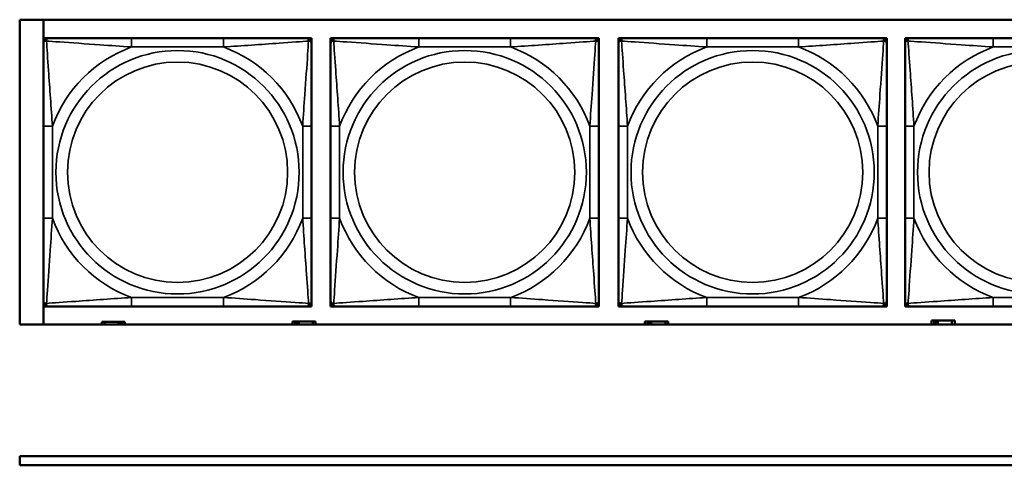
# Model space of a CAD drawing. Header units: inches. Extents: x 1.9 to 64.4, y 1.6 to 69.2.
# Tile 48 of 256: x 22.4 to 24.6, y 47.5 to 48.4. Entities that reach past the tile are written whole.
import ezdxf

# ---------------------------------------------------------------- set-up
doc = ezdxf.new("R2010")
doc.units = ezdxf.units.IN
doc.header["$MEASUREMENT"] = 0
doc.layers.add('Visible (ANSI)', color=7, linetype='Continuous', lineweight=50)
doc.layers.add('Visible Narrow (ANSI)', color=7, linetype='Continuous', lineweight=35)

msp = doc.modelspace()

# ---------------------------------------------------------------- linework, layer by layer
at = {"layer": 'Visible (ANSI)'}
for p, q in [((22.395, 48.4366), (27.4934, 48.4366)), ((22.395, 47.766), (22.395, 48.4366)), ((22.4471, 47.766), (22.4471, 48.4366)), ((22.4472, 48.3963), (22.4531, 48.3963)), ((22.4472, 48.3904), (22.4472, 48.3963)), ((22.4472, 48.3845), (22.4472, 48.3904)), ((22.4531, 48.3963), (22.459, 48.3963)), ((22.8436, 48.3963), (22.6413, 48.3963)), ((23.0259, 48.3963), (23.0318, 48.3963)), ((23.0318, 48.3963), (23.0377, 48.3963)), ((23.0377, 48.3963), (23.0377, 48.3904)), ((23.0377, 48.3904), (23.0377, 48.3845)), ((23.0796, 48.3963), (23.0855, 48.3963)), ((23.0796, 48.3904), (23.0796, 48.3963)), ((23.0796, 48.3845), (23.0796, 48.3904)), ((23.0855, 48.3963), (23.0914, 48.3963)), ((23.476, 48.3963), (23.2737, 48.3963)), ((23.6583, 48.3963), (23.6642, 48.3963)), ((23.6642, 48.3963), (23.6701, 48.3963)), ((23.6701, 48.3963), (23.6701, 48.3904)), ((23.6701, 48.3904), (23.6701, 48.3845)), ((23.7135, 48.3963), (23.7194, 48.3963)), ((23.7135, 48.3904), (23.7135, 48.3963)), ((23.7135, 48.3845), (23.7135, 48.3904)), ((23.7194, 48.3963), (23.7253, 48.3963)), ((24.1099, 48.3963), (23.9076, 48.3963)), ((24.2922, 48.3963), (24.2981, 48.3963)), ((24.2981, 48.3963), (24.304, 48.3963)), ((24.304, 48.3963), (24.304, 48.3904)), ((24.304, 48.3904), (24.304, 48.3845)), ((24.3443, 48.3963), (24.3502, 48.3963)), ((24.3443, 48.3904), (24.3443, 48.3963)), ((24.3443, 48.3845), (24.3443, 48.3904)), ((24.3502, 48.3963), (24.3561, 48.3963)), ((24.7407, 48.3963), (24.5384, 48.3963)), ((22.4472, 48.2022), (22.4472, 47.9999)), ((23.0377, 47.9999), (23.0377, 48.2022)), ((23.0796, 48.2022), (23.0796, 47.9999)), ((23.6701, 47.9999), (23.6701, 48.2022)), ((23.7135, 48.2022), (23.7135, 47.9999)), ((24.304, 47.9999), (24.304, 48.2022)), ((24.3443, 48.2022), (24.3443, 47.9999)), ((22.4472, 47.8117), (22.4472, 47.8176)), ((22.4472, 47.8058), (22.4472, 47.8117)), ((22.4531, 47.8058), (22.4472, 47.8058)), ((22.459, 47.8058), (22.4531, 47.8058)), ((22.6413, 47.8058), (22.8436, 47.8058)), ((23.0318, 47.8058), (23.0259, 47.8058)), ((23.0377, 47.8058), (23.0318, 47.8058)), ((23.0377, 47.8176), (23.0377, 47.8117)), ((23.0377, 47.8117), (23.0377, 47.8058)), ((23.0796, 47.8117), (23.0796, 47.8176)), ((23.0796, 47.8058), (23.0796, 47.8117)), ((23.0855, 47.8058), (23.0796, 47.8058)), ((23.0914, 47.8058), (23.0855, 47.8058)), ((23.2737, 47.8058), (23.476, 47.8058)), ((23.6642, 47.8058), (23.6583, 47.8058)), ((23.6701, 47.8058), (23.6642, 47.8058)), ((23.6701, 47.8176), (23.6701, 47.8117)), ((23.6701, 47.8117), (23.6701, 47.8058)), ((23.7135, 47.8117), (23.7135, 47.8176)), ((23.7135, 47.8058), (23.7135, 47.8117)), ((23.7194, 47.8058), (23.7135, 47.8058)), ((23.7253, 47.8058), (23.7194, 47.8058)), ((23.9076, 47.8058), (24.1099, 47.8058)), ((24.2981, 47.8058), (24.2922, 47.8058)), ((24.304, 47.8058), (24.2981, 47.8058)), ((24.304, 47.8176), (24.304, 47.8117)), ((24.304, 47.8117), (24.304, 47.8058)), ((24.3443, 47.8117), (24.3443, 47.8176)), ((24.3443, 47.8058), (24.3443, 47.8117)), ((24.3502, 47.8058), (24.3443, 47.8058)), ((24.3561, 47.8058), (24.3502, 47.8058)), ((24.5384, 47.8058), (24.7407, 47.8058)), ((27.4934, 47.766), (22.395, 47.766)), ((22.5814, 47.7716), (22.5756, 47.7716)), ((22.5756, 47.7716), (22.5756, 47.766)), ((22.5814, 47.7716), (22.6127, 47.7716)), ((22.5814, 47.766), (22.5814, 47.7716)), ((22.6127, 47.766), (22.6127, 47.7716)), ((22.6127, 47.7716), (22.6168, 47.7716)), ((22.6168, 47.7716), (22.6168, 47.766)), ((22.6168, 47.7716), (22.6207, 47.7716)), ((22.6266, 47.7716), (22.6207, 47.7716)), ((22.6207, 47.7716), (22.6207, 47.766)), ((22.6266, 47.766), (22.6266, 47.7716)), ((23.0014, 47.7726), (22.9956, 47.7726)), ((22.9956, 47.7726), (22.9956, 47.766)), ((23.0014, 47.7726), (23.0054, 47.7726)), ((23.0014, 47.766), (23.0014, 47.7726)), ((23.0054, 47.766), (23.0054, 47.7726)), ((23.0054, 47.7726), (23.0095, 47.7726)), ((23.0095, 47.7726), (23.0095, 47.766)), ((23.0095, 47.7726), (23.0407, 47.7726)), ((23.0407, 47.7726), (23.0407, 47.766)), ((23.0466, 47.7726), (23.0407, 47.7726)), ((23.0466, 47.766), (23.0466, 47.7726)), ((23.7774, 47.7726), (23.7716, 47.7726)), ((23.7716, 47.7726), (23.7716, 47.766)), ((23.7774, 47.7726), (23.7814, 47.7726)), ((23.7774, 47.766), (23.7774, 47.7726)), ((23.7814, 47.766), (23.7814, 47.7726)), ((23.7814, 47.7726), (23.7855, 47.7726)), ((23.7855, 47.7726), (23.7855, 47.766)), ((23.7855, 47.7726), (23.8167, 47.7726)), ((23.8167, 47.7726), (23.8167, 47.766)), ((23.8226, 47.7726), (23.8167, 47.7726)), ((23.8226, 47.766), (23.8226, 47.7726)), ((24.4084, 47.7746), (24.4026, 47.7746)), ((24.4026, 47.7746), (24.4026, 47.766)), ((24.4084, 47.7746), (24.4124, 47.7746)), ((24.4084, 47.766), (24.4084, 47.7746)), ((24.4124, 47.766), (24.4124, 47.7746)), ((24.4124, 47.7746), (24.4165, 47.7746)), ((24.4165, 47.7746), (24.4165, 47.766)), ((24.4165, 47.7746), (24.4477, 47.7746)), ((24.4477, 47.7746), (24.4477, 47.766)), ((24.4536, 47.7746), (24.4477, 47.7746)), ((24.4536, 47.766), (24.4536, 47.7746)), ((22.395, 47.4763), (32.6275, 47.4763)), ((22.395, 47.4563), (22.395, 47.4763)), ((32.6275, 47.4563), (22.395, 47.4563))]:
    msp.add_line(p, q, dxfattribs=at)
for centre, radius, start, end in [((22.4531, 48.3904), 0.00591, 90, 180), ((22.459, 48.3845), 0.0118, 90, 180), ((23.0259, 48.3845), 0.0118, 0, 90), ((23.0318, 48.3904), 0.00591, 0, 90), ((23.0855, 48.3904), 0.00591, 90, 180), ((23.0914, 48.3845), 0.0118, 90, 180), ((23.6583, 48.3845), 0.0118, 0, 90), ((23.6642, 48.3904), 0.00591, 0, 90), ((23.7194, 48.3904), 0.00591, 90, 180), ((23.7253, 48.3845), 0.0118, 90, 180), ((24.2922, 48.3845), 0.0118, 0, 90), ((24.2981, 48.3904), 0.00591, 0, 90), ((24.3502, 48.3904), 0.00591, 90, 180), ((24.3561, 48.3845), 0.0118, 90, 180), ((22.459, 47.8176), 0.0118, 180, 270), ((22.4531, 47.8117), 0.00591, 180, 270), ((23.0259, 47.8176), 0.0118, 270, 0), ((23.0318, 47.8117), 0.00591, 270, 0), ((23.0914, 47.8176), 0.0118, 180, 270), ((23.0855, 47.8117), 0.00591, 180, 270), ((23.6583, 47.8176), 0.0118, 270, 0), ((23.6642, 47.8117), 0.00591, 270, 0), ((23.7253, 47.8176), 0.0118, 180, 270), ((23.7194, 47.8117), 0.00591, 180, 270), ((24.2922, 47.8176), 0.0118, 270, 0), ((24.2981, 47.8117), 0.00591, 270, 0), ((24.3561, 47.8176), 0.0118, 180, 270), ((24.3502, 47.8117), 0.00591, 180, 270)]:
    msp.add_arc(centre, radius, start, end, dxfattribs=at)
for points, knots in [([(22.6413, 48.3963), (22.6177, 48.3963), (22.5937, 48.3963), (22.5703, 48.3963), (22.5396, 48.3963), (22.5088, 48.3963), (22.4855, 48.3963), (22.4735, 48.3963), (22.4639, 48.3963), (22.459, 48.3963)], [0.2569537, 0.2569537, 0.2569537, 0.2569537, 0.4371919, 0.4371919, 0.4371919, 0.6739428, 0.6739428, 0.6739428, 0.7963818, 0.7963818, 0.7963818, 0.7963818]), ([(23.0259, 48.3963), (23.0202, 48.3963), (23.0077, 48.3963), (22.9925, 48.3963), (22.9691, 48.3963), (22.9399, 48.3963), (22.9109, 48.3963), (22.8887, 48.3963), (22.866, 48.3963), (22.8436, 48.3963)], [-0.7968224, -0.7968224, -0.7968224, -0.7968224, -0.6514613, -0.6514613, -0.6514613, -0.427691, -0.427691, -0.427691, -0.2569517, -0.2569517, -0.2569517, -0.2569517]), ([(23.2737, 48.3963), (23.25, 48.3963), (23.2261, 48.3963), (23.2027, 48.3963), (23.172, 48.3963), (23.1411, 48.3963), (23.1179, 48.3963), (23.1059, 48.3963), (23.0962, 48.3963), (23.0914, 48.3963)], [0.2569537, 0.2569537, 0.2569537, 0.2569537, 0.4371919, 0.4371919, 0.4371919, 0.6739428, 0.6739428, 0.6739428, 0.7963818, 0.7963818, 0.7963818, 0.7963818]), ([(23.6583, 48.3963), (23.6526, 48.3963), (23.6401, 48.3963), (23.6249, 48.3963), (23.6014, 48.3963), (23.5723, 48.3963), (23.5432, 48.3963), (23.5211, 48.3963), (23.4984, 48.3963), (23.476, 48.3963)], [-0.7968224, -0.7968224, -0.7968224, -0.7968224, -0.6514613, -0.6514613, -0.6514613, -0.427691, -0.427691, -0.427691, -0.2569517, -0.2569517, -0.2569517, -0.2569517]), ([(23.9076, 48.3963), (23.8839, 48.3963), (23.86, 48.3963), (23.8366, 48.3963), (23.8059, 48.3963), (23.775, 48.3963), (23.7518, 48.3963), (23.7398, 48.3963), (23.7301, 48.3963), (23.7253, 48.3963)], [0.2569537, 0.2569537, 0.2569537, 0.2569537, 0.4371919, 0.4371919, 0.4371919, 0.6739428, 0.6739428, 0.6739428, 0.7963818, 0.7963818, 0.7963818, 0.7963818]), ([(24.2922, 48.3963), (24.2865, 48.3963), (24.274, 48.3963), (24.2588, 48.3963), (24.2353, 48.3963), (24.2062, 48.3963), (24.1771, 48.3963), (24.155, 48.3963), (24.1323, 48.3963), (24.1099, 48.3963)], [-0.7968224, -0.7968224, -0.7968224, -0.7968224, -0.6514613, -0.6514613, -0.6514613, -0.427691, -0.427691, -0.427691, -0.2569517, -0.2569517, -0.2569517, -0.2569517]), ([(24.5384, 48.3963), (24.5148, 48.3963), (24.4908, 48.3963), (24.4674, 48.3963), (24.4367, 48.3963), (24.4059, 48.3963), (24.3826, 48.3963), (24.3706, 48.3963), (24.361, 48.3963), (24.3561, 48.3963)], [0.2569537, 0.2569537, 0.2569537, 0.2569537, 0.4371919, 0.4371919, 0.4371919, 0.6739428, 0.6739428, 0.6739428, 0.7963818, 0.7963818, 0.7963818, 0.7963818]), ([(22.4472, 48.3845), (22.4472, 48.3788), (22.4472, 48.3663), (22.4472, 48.3511), (22.4472, 48.3276), (22.4472, 48.2985), (22.4472, 48.2694), (22.4472, 48.2473), (22.4472, 48.2246), (22.4472, 48.2022)], [-0.7968224, -0.7968224, -0.7968224, -0.7968224, -0.6514613, -0.6514613, -0.6514613, -0.427691, -0.427691, -0.427691, -0.2569517, -0.2569517, -0.2569517, -0.2569517]), ([(23.0377, 48.2022), (23.0377, 48.2259), (23.0377, 48.2498), (23.0377, 48.2732), (23.0377, 48.3039), (23.0377, 48.3348), (23.0377, 48.358), (23.0377, 48.37), (23.0377, 48.3797), (23.0377, 48.3845)], [0.2569537, 0.2569537, 0.2569537, 0.2569537, 0.4371919, 0.4371919, 0.4371919, 0.6739428, 0.6739428, 0.6739428, 0.7963818, 0.7963818, 0.7963818, 0.7963818]), ([(23.0796, 48.3845), (23.0796, 48.3788), (23.0796, 48.3663), (23.0796, 48.3511), (23.0796, 48.3276), (23.0796, 48.2985), (23.0796, 48.2694), (23.0796, 48.2473), (23.0796, 48.2246), (23.0796, 48.2022)], [-0.7968224, -0.7968224, -0.7968224, -0.7968224, -0.6514613, -0.6514613, -0.6514613, -0.427691, -0.427691, -0.427691, -0.2569517, -0.2569517, -0.2569517, -0.2569517]), ([(23.6701, 48.2022), (23.6701, 48.2259), (23.6701, 48.2498), (23.6701, 48.2732), (23.6701, 48.3039), (23.6701, 48.3348), (23.6701, 48.358), (23.6701, 48.37), (23.6701, 48.3797), (23.6701, 48.3845)], [0.2569537, 0.2569537, 0.2569537, 0.2569537, 0.4371919, 0.4371919, 0.4371919, 0.6739428, 0.6739428, 0.6739428, 0.7963818, 0.7963818, 0.7963818, 0.7963818]), ([(23.7135, 48.3845), (23.7135, 48.3788), (23.7135, 48.3663), (23.7135, 48.3511), (23.7135, 48.3276), (23.7135, 48.2985), (23.7135, 48.2694), (23.7135, 48.2473), (23.7135, 48.2246), (23.7135, 48.2022)], [-0.7968224, -0.7968224, -0.7968224, -0.7968224, -0.6514613, -0.6514613, -0.6514613, -0.427691, -0.427691, -0.427691, -0.2569517, -0.2569517, -0.2569517, -0.2569517]), ([(24.304, 48.2022), (24.304, 48.2259), (24.304, 48.2498), (24.304, 48.2732), (24.304, 48.3039), (24.304, 48.3348), (24.304, 48.358), (24.304, 48.37), (24.304, 48.3797), (24.304, 48.3845)], [0.2569537, 0.2569537, 0.2569537, 0.2569537, 0.4371919, 0.4371919, 0.4371919, 0.6739428, 0.6739428, 0.6739428, 0.7963818, 0.7963818, 0.7963818, 0.7963818]), ([(24.3443, 48.3845), (24.3443, 48.3788), (24.3443, 48.3663), (24.3443, 48.3511), (24.3443, 48.3276), (24.3443, 48.2985), (24.3443, 48.2694), (24.3443, 48.2473), (24.3443, 48.2246), (24.3443, 48.2022)], [-0.7968224, -0.7968224, -0.7968224, -0.7968224, -0.6514613, -0.6514613, -0.6514613, -0.427691, -0.427691, -0.427691, -0.2569517, -0.2569517, -0.2569517, -0.2569517]), ([(22.4472, 47.9999), (22.4472, 47.9762), (22.4472, 47.9522), (22.4472, 47.9289), (22.4472, 47.8982), (22.4472, 47.8673), (22.4472, 47.8441), (22.4472, 47.8321), (22.4472, 47.8224), (22.4472, 47.8176)], [0.2569537, 0.2569537, 0.2569537, 0.2569537, 0.4371919, 0.4371919, 0.4371919, 0.6739428, 0.6739428, 0.6739428, 0.7963818, 0.7963818, 0.7963818, 0.7963818]), ([(23.0377, 47.8176), (23.0377, 47.8233), (23.0377, 47.8358), (23.0377, 47.851), (23.0377, 47.8745), (23.0377, 47.9036), (23.0377, 47.9327), (23.0377, 47.9548), (23.0377, 47.9775), (23.0377, 47.9999)], [-0.7968224, -0.7968224, -0.7968224, -0.7968224, -0.6514613, -0.6514613, -0.6514613, -0.427691, -0.427691, -0.427691, -0.2569517, -0.2569517, -0.2569517, -0.2569517]), ([(23.0796, 47.9999), (23.0796, 47.9762), (23.0796, 47.9522), (23.0796, 47.9289), (23.0796, 47.8982), (23.0796, 47.8673), (23.0796, 47.8441), (23.0796, 47.8321), (23.0796, 47.8224), (23.0796, 47.8176)], [0.2569537, 0.2569537, 0.2569537, 0.2569537, 0.4371919, 0.4371919, 0.4371919, 0.6739428, 0.6739428, 0.6739428, 0.7963818, 0.7963818, 0.7963818, 0.7963818]), ([(23.6701, 47.8176), (23.6701, 47.8233), (23.6701, 47.8358), (23.6701, 47.851), (23.6701, 47.8745), (23.6701, 47.9036), (23.6701, 47.9327), (23.6701, 47.9548), (23.6701, 47.9775), (23.6701, 47.9999)], [-0.7968224, -0.7968224, -0.7968224, -0.7968224, -0.6514613, -0.6514613, -0.6514613, -0.427691, -0.427691, -0.427691, -0.2569517, -0.2569517, -0.2569517, -0.2569517]), ([(23.7135, 47.9999), (23.7135, 47.9762), (23.7135, 47.9522), (23.7135, 47.9289), (23.7135, 47.8982), (23.7135, 47.8673), (23.7135, 47.8441), (23.7135, 47.8321), (23.7135, 47.8224), (23.7135, 47.8176)], [0.2569537, 0.2569537, 0.2569537, 0.2569537, 0.4371919, 0.4371919, 0.4371919, 0.6739428, 0.6739428, 0.6739428, 0.7963818, 0.7963818, 0.7963818, 0.7963818]), ([(24.304, 47.8176), (24.304, 47.8233), (24.304, 47.8358), (24.304, 47.851), (24.304, 47.8745), (24.304, 47.9036), (24.304, 47.9327), (24.304, 47.9548), (24.304, 47.9775), (24.304, 47.9999)], [-0.7968224, -0.7968224, -0.7968224, -0.7968224, -0.6514613, -0.6514613, -0.6514613, -0.427691, -0.427691, -0.427691, -0.2569517, -0.2569517, -0.2569517, -0.2569517]), ([(24.3443, 47.9999), (24.3443, 47.9762), (24.3443, 47.9522), (24.3443, 47.9289), (24.3443, 47.8982), (24.3443, 47.8673), (24.3443, 47.8441), (24.3443, 47.8321), (24.3443, 47.8224), (24.3443, 47.8176)], [0.2569537, 0.2569537, 0.2569537, 0.2569537, 0.4371919, 0.4371919, 0.4371919, 0.6739428, 0.6739428, 0.6739428, 0.7963818, 0.7963818, 0.7963818, 0.7963818]), ([(22.459, 47.8058), (22.4647, 47.8058), (22.4772, 47.8058), (22.4924, 47.8058), (22.5159, 47.8058), (22.545, 47.8058), (22.5741, 47.8058), (22.5963, 47.8058), (22.6189, 47.8058), (22.6413, 47.8058)], [-0.7968224, -0.7968224, -0.7968224, -0.7968224, -0.6514613, -0.6514613, -0.6514613, -0.427691, -0.427691, -0.427691, -0.2569517, -0.2569517, -0.2569517, -0.2569517]), ([(22.8436, 47.8058), (22.8673, 47.8058), (22.8913, 47.8058), (22.9146, 47.8058), (22.9453, 47.8058), (22.9762, 47.8058), (22.9994, 47.8058), (23.0115, 47.8058), (23.0211, 47.8058), (23.0259, 47.8058)], [0.2569537, 0.2569537, 0.2569537, 0.2569537, 0.4371919, 0.4371919, 0.4371919, 0.6739428, 0.6739428, 0.6739428, 0.7963818, 0.7963818, 0.7963818, 0.7963818]), ([(23.0914, 47.8058), (23.0971, 47.8058), (23.1096, 47.8058), (23.1248, 47.8058), (23.1483, 47.8058), (23.1774, 47.8058), (23.2065, 47.8058), (23.2286, 47.8058), (23.2513, 47.8058), (23.2737, 47.8058)], [-0.7968224, -0.7968224, -0.7968224, -0.7968224, -0.6514613, -0.6514613, -0.6514613, -0.427691, -0.427691, -0.427691, -0.2569517, -0.2569517, -0.2569517, -0.2569517]), ([(23.476, 47.8058), (23.4997, 47.8058), (23.5237, 47.8058), (23.547, 47.8058), (23.5777, 47.8058), (23.6086, 47.8058), (23.6318, 47.8058), (23.6438, 47.8058), (23.6535, 47.8058), (23.6583, 47.8058)], [0.2569537, 0.2569537, 0.2569537, 0.2569537, 0.4371919, 0.4371919, 0.4371919, 0.6739428, 0.6739428, 0.6739428, 0.7963818, 0.7963818, 0.7963818, 0.7963818]), ([(23.7253, 47.8058), (23.731, 47.8058), (23.7435, 47.8058), (23.7587, 47.8058), (23.7822, 47.8058), (23.8113, 47.8058), (23.8404, 47.8058), (23.8625, 47.8058), (23.8852, 47.8058), (23.9076, 47.8058)], [-0.7968224, -0.7968224, -0.7968224, -0.7968224, -0.6514613, -0.6514613, -0.6514613, -0.427691, -0.427691, -0.427691, -0.2569517, -0.2569517, -0.2569517, -0.2569517]), ([(24.1099, 47.8058), (24.1336, 47.8058), (24.1576, 47.8058), (24.1809, 47.8058), (24.2116, 47.8058), (24.2425, 47.8058), (24.2657, 47.8058), (24.2777, 47.8058), (24.2874, 47.8058), (24.2922, 47.8058)], [0.2569537, 0.2569537, 0.2569537, 0.2569537, 0.4371919, 0.4371919, 0.4371919, 0.6739428, 0.6739428, 0.6739428, 0.7963818, 0.7963818, 0.7963818, 0.7963818]), ([(24.3561, 47.8058), (24.3618, 47.8058), (24.3743, 47.8058), (24.3895, 47.8058), (24.413, 47.8058), (24.4421, 47.8058), (24.4712, 47.8058), (24.4934, 47.8058), (24.516, 47.8058), (24.5384, 47.8058)], [-0.7968224, -0.7968224, -0.7968224, -0.7968224, -0.6514613, -0.6514613, -0.6514613, -0.427691, -0.427691, -0.427691, -0.2569517, -0.2569517, -0.2569517, -0.2569517])]:
    msp.add_open_spline(points, degree=3, knots=knots, dxfattribs=at)
at = {"layer": 'Visible Narrow (ANSI)'}
for p, q in [((22.6413, 48.3963), (22.6413, 48.3766)), ((22.8436, 48.3963), (22.8436, 48.3766)), ((23.2737, 48.3963), (23.2737, 48.3766)), ((23.476, 48.3963), (23.476, 48.3766)), ((23.9076, 48.3963), (23.9076, 48.3766)), ((24.1099, 48.3963), (24.1099, 48.3766)), ((24.5384, 48.3963), (24.5384, 48.3766)), ((22.6413, 48.3766), (22.8436, 48.3766)), ((23.2737, 48.3766), (23.476, 48.3766)), ((23.9076, 48.3766), (24.1099, 48.3766)), ((24.5384, 48.3766), (24.7407, 48.3766)), ((22.4472, 48.2022), (22.4669, 48.2022)), ((22.4669, 47.9999), (22.4669, 48.2022)), ((23.0181, 48.2022), (23.0181, 47.9999)), ((23.0377, 48.2022), (23.0181, 48.2022)), ((23.0796, 48.2022), (23.0993, 48.2022)), ((23.0993, 47.9999), (23.0993, 48.2022)), ((23.6504, 48.2022), (23.6504, 47.9999)), ((23.6701, 48.2022), (23.6504, 48.2022)), ((23.7135, 48.2022), (23.7332, 48.2022)), ((23.7332, 47.9999), (23.7332, 48.2022)), ((24.2843, 48.2022), (24.2843, 47.9999)), ((24.304, 48.2022), (24.2843, 48.2022)), ((24.3443, 48.2022), (24.364, 48.2022)), ((24.364, 47.9999), (24.364, 48.2022)), ((22.4472, 47.9999), (22.4669, 47.9999)), ((23.0377, 47.9999), (23.0181, 47.9999)), ((23.0796, 47.9999), (23.0993, 47.9999)), ((23.6701, 47.9999), (23.6504, 47.9999)), ((23.7135, 47.9999), (23.7332, 47.9999)), ((24.304, 47.9999), (24.2843, 47.9999)), ((24.3443, 47.9999), (24.364, 47.9999)), ((22.8436, 47.8255), (22.6413, 47.8255)), ((22.6413, 47.8058), (22.6413, 47.8255)), ((22.8436, 47.8058), (22.8436, 47.8255)), ((23.476, 47.8255), (23.2737, 47.8255)), ((23.2737, 47.8058), (23.2737, 47.8255)), ((23.476, 47.8058), (23.476, 47.8255)), ((24.1099, 47.8255), (23.9076, 47.8255)), ((23.9076, 47.8058), (23.9076, 47.8255)), ((24.1099, 47.8058), (24.1099, 47.8255)), ((24.7407, 47.8255), (24.5384, 47.8255)), ((24.5384, 47.8058), (24.5384, 47.8255))]:
    msp.add_line(p, q, dxfattribs=at)
for centre, radius in [((22.7425, 48.101), 0.2678), ((23.3749, 48.101), 0.2678), ((24.0088, 48.101), 0.2678), ((24.6396, 48.101), 0.2678), ((22.7425, 48.101), 0.2424), ((23.3749, 48.101), 0.2424), ((24.0088, 48.101), 0.2424), ((24.6396, 48.101), 0.2424)]:
    msp.add_circle(centre, radius, dxfattribs=at)
for centre, start, end in [((22.7425, 48.101), 110.1547, 159.8453), ((22.7425, 48.101), 20.1547, 69.8453), ((23.3749, 48.101), 110.1547, 159.8453), ((23.3749, 48.101), 20.1547, 69.8453), ((24.0088, 48.101), 110.1547, 159.8453), ((24.0088, 48.101), 20.1547, 69.8453), ((24.6396, 48.101), 110.1547, 159.8453), ((22.7425, 48.101), 200.1547, 249.8453), ((22.7425, 48.101), 290.1547, 339.8453), ((23.3749, 48.101), 200.1547, 249.8453), ((23.3749, 48.101), 290.1547, 339.8453), ((24.0088, 48.101), 200.1547, 249.8453), ((24.0088, 48.101), 290.1547, 339.8453), ((24.6396, 48.101), 200.1547, 249.8453)]:
    msp.add_arc(centre, 0.2936, start, end, dxfattribs=at)
for points, knots in [([(22.4472, 48.3845), (22.4472, 48.385), (22.4473, 48.3855), (22.4475, 48.3864), (22.4477, 48.3868), (22.4481, 48.3874), (22.4483, 48.3876), (22.4486, 48.3879), (22.4487, 48.388), (22.4491, 48.3884), (22.4494, 48.3886), (22.4503, 48.389), (22.451, 48.3892), (22.4525, 48.3894), (22.4532, 48.3895), (22.4541, 48.3895)], [-0.0532704, -0.0532704, -0.0532704, -0.0532704, -0.04377373, -0.04377373, -0.03521335, -0.03521335, -0.02986312, -0.02986312, -0.02651922, -0.02651922, -0.01983142, -0.01983142, -0.00913095, -0.00913095, 0.00023197, 0.00023197, 0.00023197, 0.00023197]), ([(22.4541, 48.3895), (22.454, 48.3903), (22.4541, 48.3911), (22.4543, 48.3925), (22.4545, 48.3932), (22.455, 48.3941), (22.4552, 48.3944), (22.4555, 48.3948), (22.4556, 48.395), (22.4559, 48.3953), (22.4561, 48.3954), (22.4567, 48.3958), (22.4571, 48.396), (22.458, 48.3963), (22.4585, 48.3963), (22.459, 48.3963)], [-0.00023197, -0.00023197, -0.00023197, -0.00023197, 0.00913095, 0.00913095, 0.01983142, 0.01983142, 0.02651922, 0.02651922, 0.02986312, 0.02986312, 0.03521335, 0.03521335, 0.04377373, 0.04377373, 0.0532704, 0.0532704, 0.0532704, 0.0532704]), ([(22.4541, 48.3895), (22.4617, 48.389), (22.4717, 48.3883), (22.5088, 48.3859), (22.5405, 48.3836), (22.5947, 48.3797), (22.618, 48.378), (22.6413, 48.3766)], [-0.7478145, -0.7478145, -0.7478145, -0.7478145, -0.6493253, -0.6493253, -0.427691, -0.427691, -0.2569537, -0.2569537, -0.2569537, -0.2569537]), ([(22.4669, 48.2022), (22.4645, 48.2427), (22.4612, 48.285), (22.4566, 48.3507), (22.455, 48.3751), (22.4541, 48.3895)], [0.2569517, 0.2569517, 0.2569517, 0.2569517, 0.5559983, 0.5559983, 0.7482818, 0.7482818, 0.7482818, 0.7482818]), ([(22.8436, 48.3766), (22.8841, 48.379), (22.9265, 48.3823), (22.9921, 48.3869), (23.0165, 48.3886), (23.0309, 48.3895)], [0.2569517, 0.2569517, 0.2569517, 0.2569517, 0.5559983, 0.5559983, 0.7482818, 0.7482818, 0.7482818, 0.7482818]), ([(23.0309, 48.3895), (23.0304, 48.3818), (23.0298, 48.3718), (23.0273, 48.3348), (23.025, 48.303), (23.0211, 48.2488), (23.0195, 48.2256), (23.0181, 48.2022)], [-0.7478145, -0.7478145, -0.7478145, -0.7478145, -0.6493253, -0.6493253, -0.427691, -0.427691, -0.2569537, -0.2569537, -0.2569537, -0.2569537]), ([(23.0259, 48.3963), (23.0265, 48.3963), (23.027, 48.3963), (23.0279, 48.396), (23.0282, 48.3958), (23.0288, 48.3954), (23.029, 48.3953), (23.0294, 48.395), (23.0295, 48.3948), (23.0298, 48.3944), (23.03, 48.3941), (23.0304, 48.3932), (23.0306, 48.3925), (23.0309, 48.3911), (23.0309, 48.3903), (23.0309, 48.3895)], [-0.0532704, -0.0532704, -0.0532704, -0.0532704, -0.04377373, -0.04377373, -0.03521335, -0.03521335, -0.02986312, -0.02986312, -0.02651922, -0.02651922, -0.01983142, -0.01983142, -0.00913095, -0.00913095, 0.00023197, 0.00023197, 0.00023197, 0.00023197]), ([(23.0309, 48.3895), (23.0317, 48.3895), (23.0325, 48.3894), (23.0339, 48.3892), (23.0346, 48.389), (23.0355, 48.3886), (23.0358, 48.3884), (23.0363, 48.388), (23.0364, 48.3879), (23.0367, 48.3876), (23.0369, 48.3874), (23.0372, 48.3868), (23.0374, 48.3864), (23.0377, 48.3855), (23.0377, 48.385), (23.0377, 48.3845)], [-0.00023197, -0.00023197, -0.00023197, -0.00023197, 0.00913095, 0.00913095, 0.01983142, 0.01983142, 0.02651922, 0.02651922, 0.02986312, 0.02986312, 0.03521335, 0.03521335, 0.04377373, 0.04377373, 0.0532704, 0.0532704, 0.0532704, 0.0532704]), ([(23.0796, 48.3845), (23.0796, 48.385), (23.0796, 48.3855), (23.0799, 48.3864), (23.0801, 48.3868), (23.0805, 48.3874), (23.0806, 48.3876), (23.0809, 48.3879), (23.0811, 48.388), (23.0815, 48.3884), (23.0818, 48.3886), (23.0827, 48.389), (23.0834, 48.3892), (23.0848, 48.3894), (23.0856, 48.3895), (23.0864, 48.3895)], [-0.0532704, -0.0532704, -0.0532704, -0.0532704, -0.04377373, -0.04377373, -0.03521335, -0.03521335, -0.02986312, -0.02986312, -0.02651922, -0.02651922, -0.01983142, -0.01983142, -0.00913095, -0.00913095, 0.00023197, 0.00023197, 0.00023197, 0.00023197]), ([(23.0864, 48.3895), (23.0864, 48.3903), (23.0865, 48.3911), (23.0867, 48.3925), (23.0869, 48.3932), (23.0873, 48.3941), (23.0875, 48.3944), (23.0879, 48.3948), (23.088, 48.395), (23.0883, 48.3953), (23.0885, 48.3954), (23.0891, 48.3958), (23.0895, 48.396), (23.0904, 48.3963), (23.0909, 48.3963), (23.0914, 48.3963)], [-0.00023197, -0.00023197, -0.00023197, -0.00023197, 0.00913095, 0.00913095, 0.01983142, 0.01983142, 0.02651922, 0.02651922, 0.02986312, 0.02986312, 0.03521335, 0.03521335, 0.04377373, 0.04377373, 0.0532704, 0.0532704, 0.0532704, 0.0532704]), ([(23.0864, 48.3895), (23.0941, 48.389), (23.1041, 48.3883), (23.1411, 48.3859), (23.1729, 48.3836), (23.2271, 48.3797), (23.2503, 48.378), (23.2737, 48.3766)], [-0.7478145, -0.7478145, -0.7478145, -0.7478145, -0.6493253, -0.6493253, -0.427691, -0.427691, -0.2569537, -0.2569537, -0.2569537, -0.2569537]), ([(23.0993, 48.2022), (23.0969, 48.2427), (23.0936, 48.285), (23.089, 48.3507), (23.0873, 48.3751), (23.0864, 48.3895)], [0.2569517, 0.2569517, 0.2569517, 0.2569517, 0.5559983, 0.5559983, 0.7482818, 0.7482818, 0.7482818, 0.7482818]), ([(23.476, 48.3766), (23.5165, 48.379), (23.5588, 48.3823), (23.6245, 48.3869), (23.6489, 48.3886), (23.6633, 48.3895)], [0.2569517, 0.2569517, 0.2569517, 0.2569517, 0.5559983, 0.5559983, 0.7482818, 0.7482818, 0.7482818, 0.7482818]), ([(23.6633, 48.3895), (23.6628, 48.3818), (23.6621, 48.3718), (23.6597, 48.3348), (23.6574, 48.303), (23.6535, 48.2488), (23.6519, 48.2256), (23.6504, 48.2022)], [-0.7478145, -0.7478145, -0.7478145, -0.7478145, -0.6493253, -0.6493253, -0.427691, -0.427691, -0.2569537, -0.2569537, -0.2569537, -0.2569537]), ([(23.6583, 48.3963), (23.6589, 48.3963), (23.6594, 48.3963), (23.6602, 48.396), (23.6606, 48.3958), (23.6612, 48.3954), (23.6614, 48.3953), (23.6617, 48.395), (23.6618, 48.3948), (23.6622, 48.3944), (23.6624, 48.3941), (23.6628, 48.3932), (23.663, 48.3925), (23.6632, 48.3911), (23.6633, 48.3903), (23.6633, 48.3895)], [-0.0532704, -0.0532704, -0.0532704, -0.0532704, -0.04377373, -0.04377373, -0.03521335, -0.03521335, -0.02986312, -0.02986312, -0.02651922, -0.02651922, -0.01983142, -0.01983142, -0.00913095, -0.00913095, 0.00023197, 0.00023197, 0.00023197, 0.00023197]), ([(23.6633, 48.3895), (23.6641, 48.3895), (23.6649, 48.3894), (23.6663, 48.3892), (23.667, 48.389), (23.6679, 48.3886), (23.6682, 48.3884), (23.6686, 48.388), (23.6688, 48.3879), (23.6691, 48.3876), (23.6692, 48.3874), (23.6696, 48.3868), (23.6698, 48.3864), (23.6701, 48.3855), (23.6701, 48.385), (23.6701, 48.3845)], [-0.00023197, -0.00023197, -0.00023197, -0.00023197, 0.00913095, 0.00913095, 0.01983142, 0.01983142, 0.02651922, 0.02651922, 0.02986312, 0.02986312, 0.03521335, 0.03521335, 0.04377373, 0.04377373, 0.0532704, 0.0532704, 0.0532704, 0.0532704]), ([(23.7135, 48.3845), (23.7135, 48.385), (23.7135, 48.3855), (23.7138, 48.3864), (23.714, 48.3868), (23.7144, 48.3874), (23.7145, 48.3876), (23.7148, 48.3879), (23.715, 48.388), (23.7154, 48.3884), (23.7157, 48.3886), (23.7166, 48.389), (23.7173, 48.3892), (23.7187, 48.3894), (23.7195, 48.3895), (23.7203, 48.3895)], [-0.0532704, -0.0532704, -0.0532704, -0.0532704, -0.04377373, -0.04377373, -0.03521335, -0.03521335, -0.02986312, -0.02986312, -0.02651922, -0.02651922, -0.01983142, -0.01983142, -0.00913095, -0.00913095, 0.00023197, 0.00023197, 0.00023197, 0.00023197]), ([(23.7203, 48.3895), (23.7203, 48.3903), (23.7204, 48.3911), (23.7206, 48.3925), (23.7208, 48.3932), (23.7212, 48.3941), (23.7214, 48.3944), (23.7218, 48.3948), (23.7219, 48.395), (23.7222, 48.3953), (23.7224, 48.3954), (23.723, 48.3958), (23.7234, 48.396), (23.7243, 48.3963), (23.7248, 48.3963), (23.7253, 48.3963)], [-0.00023197, -0.00023197, -0.00023197, -0.00023197, 0.00913095, 0.00913095, 0.01983142, 0.01983142, 0.02651922, 0.02651922, 0.02986312, 0.02986312, 0.03521335, 0.03521335, 0.04377373, 0.04377373, 0.0532704, 0.0532704, 0.0532704, 0.0532704]), ([(23.7203, 48.3895), (23.728, 48.389), (23.738, 48.3883), (23.775, 48.3859), (23.8068, 48.3836), (23.861, 48.3797), (23.8842, 48.378), (23.9076, 48.3766)], [-0.7478145, -0.7478145, -0.7478145, -0.7478145, -0.6493253, -0.6493253, -0.427691, -0.427691, -0.2569537, -0.2569537, -0.2569537, -0.2569537]), ([(23.7332, 48.2022), (23.7308, 48.2427), (23.7275, 48.285), (23.7229, 48.3507), (23.7212, 48.3751), (23.7203, 48.3895)], [0.2569517, 0.2569517, 0.2569517, 0.2569517, 0.5559983, 0.5559983, 0.7482818, 0.7482818, 0.7482818, 0.7482818]), ([(24.1099, 48.3766), (24.1504, 48.379), (24.1927, 48.3823), (24.2584, 48.3869), (24.2828, 48.3886), (24.2972, 48.3895)], [0.2569517, 0.2569517, 0.2569517, 0.2569517, 0.5559983, 0.5559983, 0.7482818, 0.7482818, 0.7482818, 0.7482818]), ([(24.2972, 48.3895), (24.2967, 48.3818), (24.296, 48.3718), (24.2936, 48.3348), (24.2913, 48.303), (24.2874, 48.2488), (24.2858, 48.2256), (24.2843, 48.2022)], [-0.7478145, -0.7478145, -0.7478145, -0.7478145, -0.6493253, -0.6493253, -0.427691, -0.427691, -0.2569537, -0.2569537, -0.2569537, -0.2569537]), ([(24.2922, 48.3963), (24.2928, 48.3963), (24.2933, 48.3963), (24.2941, 48.396), (24.2945, 48.3958), (24.2951, 48.3954), (24.2953, 48.3953), (24.2956, 48.395), (24.2957, 48.3948), (24.2961, 48.3944), (24.2963, 48.3941), (24.2967, 48.3932), (24.2969, 48.3925), (24.2971, 48.3911), (24.2972, 48.3903), (24.2972, 48.3895)], [-0.0532704, -0.0532704, -0.0532704, -0.0532704, -0.04377373, -0.04377373, -0.03521335, -0.03521335, -0.02986312, -0.02986312, -0.02651922, -0.02651922, -0.01983142, -0.01983142, -0.00913095, -0.00913095, 0.00023197, 0.00023197, 0.00023197, 0.00023197]), ([(24.2972, 48.3895), (24.298, 48.3895), (24.2988, 48.3894), (24.3002, 48.3892), (24.3009, 48.389), (24.3018, 48.3886), (24.3021, 48.3884), (24.3025, 48.388), (24.3027, 48.3879), (24.303, 48.3876), (24.3031, 48.3874), (24.3035, 48.3868), (24.3037, 48.3864), (24.304, 48.3855), (24.304, 48.385), (24.304, 48.3845)], [-0.00023197, -0.00023197, -0.00023197, -0.00023197, 0.00913095, 0.00913095, 0.01983142, 0.01983142, 0.02651922, 0.02651922, 0.02986312, 0.02986312, 0.03521335, 0.03521335, 0.04377373, 0.04377373, 0.0532704, 0.0532704, 0.0532704, 0.0532704]), ([(24.3443, 48.3845), (24.3443, 48.385), (24.3444, 48.3855), (24.3446, 48.3864), (24.3448, 48.3868), (24.3452, 48.3874), (24.3453, 48.3876), (24.3457, 48.3879), (24.3458, 48.388), (24.3462, 48.3884), (24.3465, 48.3886), (24.3474, 48.389), (24.3481, 48.3892), (24.3496, 48.3894), (24.3503, 48.3895), (24.3512, 48.3895)], [-0.0532704, -0.0532704, -0.0532704, -0.0532704, -0.04377373, -0.04377373, -0.03521335, -0.03521335, -0.02986312, -0.02986312, -0.02651922, -0.02651922, -0.01983142, -0.01983142, -0.00913095, -0.00913095, 0.00023197, 0.00023197, 0.00023197, 0.00023197]), ([(24.3512, 48.3895), (24.3511, 48.3903), (24.3512, 48.3911), (24.3514, 48.3925), (24.3516, 48.3932), (24.3521, 48.3941), (24.3523, 48.3944), (24.3526, 48.3948), (24.3527, 48.395), (24.353, 48.3953), (24.3532, 48.3954), (24.3538, 48.3958), (24.3542, 48.396), (24.3551, 48.3963), (24.3556, 48.3963), (24.3561, 48.3963)], [-0.00023197, -0.00023197, -0.00023197, -0.00023197, 0.00913095, 0.00913095, 0.01983142, 0.01983142, 0.02651922, 0.02651922, 0.02986312, 0.02986312, 0.03521335, 0.03521335, 0.04377373, 0.04377373, 0.0532704, 0.0532704, 0.0532704, 0.0532704]), ([(24.3512, 48.3895), (24.3588, 48.389), (24.3688, 48.3883), (24.4059, 48.3859), (24.4376, 48.3836), (24.4918, 48.3797), (24.5151, 48.378), (24.5384, 48.3766)], [-0.7478145, -0.7478145, -0.7478145, -0.7478145, -0.6493253, -0.6493253, -0.427691, -0.427691, -0.2569537, -0.2569537, -0.2569537, -0.2569537]), ([(24.364, 48.2022), (24.3616, 48.2427), (24.3583, 48.285), (24.3537, 48.3507), (24.3521, 48.3751), (24.3512, 48.3895)], [0.2569517, 0.2569517, 0.2569517, 0.2569517, 0.5559983, 0.5559983, 0.7482818, 0.7482818, 0.7482818, 0.7482818]), ([(22.4541, 47.8126), (22.4545, 47.8203), (22.4552, 47.8303), (22.4577, 47.8673), (22.4599, 47.899), (22.4638, 47.9533), (22.4655, 47.9765), (22.4669, 47.9999)], [-0.7478145, -0.7478145, -0.7478145, -0.7478145, -0.6493253, -0.6493253, -0.427691, -0.427691, -0.2569537, -0.2569537, -0.2569537, -0.2569537]), ([(23.0181, 47.9999), (23.0205, 47.9594), (23.0238, 47.9171), (23.0284, 47.8514), (23.03, 47.827), (23.0309, 47.8126)], [0.2569517, 0.2569517, 0.2569517, 0.2569517, 0.5559983, 0.5559983, 0.7482818, 0.7482818, 0.7482818, 0.7482818]), ([(23.0864, 47.8126), (23.0869, 47.8203), (23.0876, 47.8303), (23.09, 47.8673), (23.0923, 47.899), (23.0962, 47.9533), (23.0979, 47.9765), (23.0993, 47.9999)], [-0.7478145, -0.7478145, -0.7478145, -0.7478145, -0.6493253, -0.6493253, -0.427691, -0.427691, -0.2569537, -0.2569537, -0.2569537, -0.2569537]), ([(23.6504, 47.9999), (23.6528, 47.9594), (23.6561, 47.9171), (23.6607, 47.8514), (23.6624, 47.827), (23.6633, 47.8126)], [0.2569517, 0.2569517, 0.2569517, 0.2569517, 0.5559983, 0.5559983, 0.7482818, 0.7482818, 0.7482818, 0.7482818]), ([(23.7203, 47.8126), (23.7208, 47.8203), (23.7215, 47.8303), (23.7239, 47.8673), (23.7262, 47.899), (23.7301, 47.9533), (23.7318, 47.9765), (23.7332, 47.9999)], [-0.7478145, -0.7478145, -0.7478145, -0.7478145, -0.6493253, -0.6493253, -0.427691, -0.427691, -0.2569537, -0.2569537, -0.2569537, -0.2569537]), ([(24.2843, 47.9999), (24.2867, 47.9594), (24.29, 47.9171), (24.2946, 47.8514), (24.2963, 47.827), (24.2972, 47.8126)], [0.2569517, 0.2569517, 0.2569517, 0.2569517, 0.5559983, 0.5559983, 0.7482818, 0.7482818, 0.7482818, 0.7482818]), ([(24.3512, 47.8126), (24.3516, 47.8203), (24.3523, 47.8303), (24.3548, 47.8673), (24.357, 47.899), (24.3609, 47.9533), (24.3626, 47.9765), (24.364, 47.9999)], [-0.7478145, -0.7478145, -0.7478145, -0.7478145, -0.6493253, -0.6493253, -0.427691, -0.427691, -0.2569537, -0.2569537, -0.2569537, -0.2569537]), ([(22.6413, 47.8255), (22.6009, 47.8231), (22.5585, 47.8198), (22.4928, 47.8152), (22.4684, 47.8135), (22.4541, 47.8126)], [0.2569517, 0.2569517, 0.2569517, 0.2569517, 0.5559983, 0.5559983, 0.7482818, 0.7482818, 0.7482818, 0.7482818]), ([(23.0309, 47.8126), (23.0232, 47.8131), (23.0132, 47.8138), (22.9762, 47.8162), (22.9445, 47.8185), (22.8902, 47.8224), (22.867, 47.824), (22.8436, 47.8255)], [-0.7478145, -0.7478145, -0.7478145, -0.7478145, -0.6493253, -0.6493253, -0.427691, -0.427691, -0.2569537, -0.2569537, -0.2569537, -0.2569537]), ([(23.2737, 47.8255), (23.2332, 47.8231), (23.1909, 47.8198), (23.1252, 47.8152), (23.1008, 47.8135), (23.0864, 47.8126)], [0.2569517, 0.2569517, 0.2569517, 0.2569517, 0.5559983, 0.5559983, 0.7482818, 0.7482818, 0.7482818, 0.7482818]), ([(23.6633, 47.8126), (23.6556, 47.8131), (23.6456, 47.8138), (23.6086, 47.8162), (23.5769, 47.8185), (23.5226, 47.8224), (23.4994, 47.824), (23.476, 47.8255)], [-0.7478145, -0.7478145, -0.7478145, -0.7478145, -0.6493253, -0.6493253, -0.427691, -0.427691, -0.2569537, -0.2569537, -0.2569537, -0.2569537]), ([(23.9076, 47.8255), (23.8671, 47.8231), (23.8248, 47.8198), (23.7591, 47.8152), (23.7347, 47.8135), (23.7203, 47.8126)], [0.2569517, 0.2569517, 0.2569517, 0.2569517, 0.5559983, 0.5559983, 0.7482818, 0.7482818, 0.7482818, 0.7482818]), ([(24.2972, 47.8126), (24.2895, 47.8131), (24.2795, 47.8138), (24.2425, 47.8162), (24.2108, 47.8185), (24.1565, 47.8224), (24.1333, 47.824), (24.1099, 47.8255)], [-0.7478145, -0.7478145, -0.7478145, -0.7478145, -0.6493253, -0.6493253, -0.427691, -0.427691, -0.2569537, -0.2569537, -0.2569537, -0.2569537]), ([(24.5384, 47.8255), (24.4979, 47.8231), (24.4556, 47.8198), (24.3899, 47.8152), (24.3655, 47.8135), (24.3512, 47.8126)], [0.2569517, 0.2569517, 0.2569517, 0.2569517, 0.5559983, 0.5559983, 0.7482818, 0.7482818, 0.7482818, 0.7482818]), ([(22.4541, 47.8126), (22.4532, 47.8126), (22.4525, 47.8127), (22.451, 47.8129), (22.4503, 47.8131), (22.4494, 47.8135), (22.4491, 47.8137), (22.4487, 47.8141), (22.4486, 47.8142), (22.4483, 47.8145), (22.4481, 47.8147), (22.4477, 47.8153), (22.4475, 47.8157), (22.4473, 47.8165), (22.4472, 47.817), (22.4472, 47.8176)], [-0.00023197, -0.00023197, -0.00023197, -0.00023197, 0.00913095, 0.00913095, 0.01983142, 0.01983142, 0.02651922, 0.02651922, 0.02986312, 0.02986312, 0.03521335, 0.03521335, 0.04377373, 0.04377373, 0.0532704, 0.0532704, 0.0532704, 0.0532704]), ([(22.459, 47.8058), (22.4585, 47.8058), (22.458, 47.8058), (22.4571, 47.8061), (22.4567, 47.8063), (22.4561, 47.8067), (22.4559, 47.8068), (22.4556, 47.8071), (22.4555, 47.8073), (22.4552, 47.8077), (22.455, 47.808), (22.4545, 47.8089), (22.4543, 47.8096), (22.4541, 47.811), (22.454, 47.8118), (22.4541, 47.8126)], [-0.0532704, -0.0532704, -0.0532704, -0.0532704, -0.04377373, -0.04377373, -0.03521335, -0.03521335, -0.02986312, -0.02986312, -0.02651922, -0.02651922, -0.01983142, -0.01983142, -0.00913095, -0.00913095, 0.00023197, 0.00023197, 0.00023197, 0.00023197]), ([(23.0309, 47.8126), (23.0309, 47.8118), (23.0309, 47.811), (23.0306, 47.8096), (23.0304, 47.8089), (23.03, 47.808), (23.0298, 47.8077), (23.0295, 47.8073), (23.0294, 47.8071), (23.029, 47.8068), (23.0288, 47.8067), (23.0282, 47.8063), (23.0279, 47.8061), (23.027, 47.8058), (23.0265, 47.8058), (23.0259, 47.8058)], [-0.00023197, -0.00023197, -0.00023197, -0.00023197, 0.00913095, 0.00913095, 0.01983142, 0.01983142, 0.02651922, 0.02651922, 0.02986312, 0.02986312, 0.03521335, 0.03521335, 0.04377373, 0.04377373, 0.0532704, 0.0532704, 0.0532704, 0.0532704]), ([(23.0377, 47.8176), (23.0377, 47.817), (23.0377, 47.8165), (23.0374, 47.8157), (23.0372, 47.8153), (23.0369, 47.8147), (23.0367, 47.8145), (23.0364, 47.8142), (23.0363, 47.8141), (23.0358, 47.8137), (23.0355, 47.8135), (23.0346, 47.8131), (23.0339, 47.8129), (23.0325, 47.8127), (23.0317, 47.8126), (23.0309, 47.8126)], [-0.0532704, -0.0532704, -0.0532704, -0.0532704, -0.04377373, -0.04377373, -0.03521335, -0.03521335, -0.02986312, -0.02986312, -0.02651922, -0.02651922, -0.01983142, -0.01983142, -0.00913095, -0.00913095, 0.00023197, 0.00023197, 0.00023197, 0.00023197]), ([(23.0864, 47.8126), (23.0856, 47.8126), (23.0848, 47.8127), (23.0834, 47.8129), (23.0827, 47.8131), (23.0818, 47.8135), (23.0815, 47.8137), (23.0811, 47.8141), (23.0809, 47.8142), (23.0806, 47.8145), (23.0805, 47.8147), (23.0801, 47.8153), (23.0799, 47.8157), (23.0796, 47.8165), (23.0796, 47.817), (23.0796, 47.8176)], [-0.00023197, -0.00023197, -0.00023197, -0.00023197, 0.00913095, 0.00913095, 0.01983142, 0.01983142, 0.02651922, 0.02651922, 0.02986312, 0.02986312, 0.03521335, 0.03521335, 0.04377373, 0.04377373, 0.0532704, 0.0532704, 0.0532704, 0.0532704]), ([(23.0914, 47.8058), (23.0909, 47.8058), (23.0904, 47.8058), (23.0895, 47.8061), (23.0891, 47.8063), (23.0885, 47.8067), (23.0883, 47.8068), (23.088, 47.8071), (23.0879, 47.8073), (23.0875, 47.8077), (23.0873, 47.808), (23.0869, 47.8089), (23.0867, 47.8096), (23.0865, 47.811), (23.0864, 47.8118), (23.0864, 47.8126)], [-0.0532704, -0.0532704, -0.0532704, -0.0532704, -0.04377373, -0.04377373, -0.03521335, -0.03521335, -0.02986312, -0.02986312, -0.02651922, -0.02651922, -0.01983142, -0.01983142, -0.00913095, -0.00913095, 0.00023197, 0.00023197, 0.00023197, 0.00023197]), ([(23.6633, 47.8126), (23.6633, 47.8118), (23.6632, 47.811), (23.663, 47.8096), (23.6628, 47.8089), (23.6624, 47.808), (23.6622, 47.8077), (23.6618, 47.8073), (23.6617, 47.8071), (23.6614, 47.8068), (23.6612, 47.8067), (23.6606, 47.8063), (23.6602, 47.8061), (23.6594, 47.8058), (23.6589, 47.8058), (23.6583, 47.8058)], [-0.00023197, -0.00023197, -0.00023197, -0.00023197, 0.00913095, 0.00913095, 0.01983142, 0.01983142, 0.02651922, 0.02651922, 0.02986312, 0.02986312, 0.03521335, 0.03521335, 0.04377373, 0.04377373, 0.0532704, 0.0532704, 0.0532704, 0.0532704]), ([(23.6701, 47.8176), (23.6701, 47.817), (23.6701, 47.8165), (23.6698, 47.8157), (23.6696, 47.8153), (23.6692, 47.8147), (23.6691, 47.8145), (23.6688, 47.8142), (23.6686, 47.8141), (23.6682, 47.8137), (23.6679, 47.8135), (23.667, 47.8131), (23.6663, 47.8129), (23.6649, 47.8127), (23.6641, 47.8126), (23.6633, 47.8126)], [-0.0532704, -0.0532704, -0.0532704, -0.0532704, -0.04377373, -0.04377373, -0.03521335, -0.03521335, -0.02986312, -0.02986312, -0.02651922, -0.02651922, -0.01983142, -0.01983142, -0.00913095, -0.00913095, 0.00023197, 0.00023197, 0.00023197, 0.00023197]), ([(23.7203, 47.8126), (23.7195, 47.8126), (23.7187, 47.8127), (23.7173, 47.8129), (23.7166, 47.8131), (23.7157, 47.8135), (23.7154, 47.8137), (23.715, 47.8141), (23.7148, 47.8142), (23.7145, 47.8145), (23.7144, 47.8147), (23.714, 47.8153), (23.7138, 47.8157), (23.7135, 47.8165), (23.7135, 47.817), (23.7135, 47.8176)], [-0.00023197, -0.00023197, -0.00023197, -0.00023197, 0.00913095, 0.00913095, 0.01983142, 0.01983142, 0.02651922, 0.02651922, 0.02986312, 0.02986312, 0.03521335, 0.03521335, 0.04377373, 0.04377373, 0.0532704, 0.0532704, 0.0532704, 0.0532704]), ([(23.7253, 47.8058), (23.7248, 47.8058), (23.7243, 47.8058), (23.7234, 47.8061), (23.723, 47.8063), (23.7224, 47.8067), (23.7222, 47.8068), (23.7219, 47.8071), (23.7218, 47.8073), (23.7214, 47.8077), (23.7212, 47.808), (23.7208, 47.8089), (23.7206, 47.8096), (23.7204, 47.811), (23.7203, 47.8118), (23.7203, 47.8126)], [-0.0532704, -0.0532704, -0.0532704, -0.0532704, -0.04377373, -0.04377373, -0.03521335, -0.03521335, -0.02986312, -0.02986312, -0.02651922, -0.02651922, -0.01983142, -0.01983142, -0.00913095, -0.00913095, 0.00023197, 0.00023197, 0.00023197, 0.00023197]), ([(24.2972, 47.8126), (24.2972, 47.8118), (24.2971, 47.811), (24.2969, 47.8096), (24.2967, 47.8089), (24.2963, 47.808), (24.2961, 47.8077), (24.2957, 47.8073), (24.2956, 47.8071), (24.2953, 47.8068), (24.2951, 47.8067), (24.2945, 47.8063), (24.2941, 47.8061), (24.2933, 47.8058), (24.2928, 47.8058), (24.2922, 47.8058)], [-0.00023197, -0.00023197, -0.00023197, -0.00023197, 0.00913095, 0.00913095, 0.01983142, 0.01983142, 0.02651922, 0.02651922, 0.02986312, 0.02986312, 0.03521335, 0.03521335, 0.04377373, 0.04377373, 0.0532704, 0.0532704, 0.0532704, 0.0532704]), ([(24.304, 47.8176), (24.304, 47.817), (24.304, 47.8165), (24.3037, 47.8157), (24.3035, 47.8153), (24.3031, 47.8147), (24.303, 47.8145), (24.3027, 47.8142), (24.3025, 47.8141), (24.3021, 47.8137), (24.3018, 47.8135), (24.3009, 47.8131), (24.3002, 47.8129), (24.2988, 47.8127), (24.298, 47.8126), (24.2972, 47.8126)], [-0.0532704, -0.0532704, -0.0532704, -0.0532704, -0.04377373, -0.04377373, -0.03521335, -0.03521335, -0.02986312, -0.02986312, -0.02651922, -0.02651922, -0.01983142, -0.01983142, -0.00913095, -0.00913095, 0.00023197, 0.00023197, 0.00023197, 0.00023197]), ([(24.3512, 47.8126), (24.3503, 47.8126), (24.3496, 47.8127), (24.3481, 47.8129), (24.3474, 47.8131), (24.3465, 47.8135), (24.3462, 47.8137), (24.3458, 47.8141), (24.3457, 47.8142), (24.3453, 47.8145), (24.3452, 47.8147), (24.3448, 47.8153), (24.3446, 47.8157), (24.3444, 47.8165), (24.3443, 47.817), (24.3443, 47.8176)], [-0.00023197, -0.00023197, -0.00023197, -0.00023197, 0.00913095, 0.00913095, 0.01983142, 0.01983142, 0.02651922, 0.02651922, 0.02986312, 0.02986312, 0.03521335, 0.03521335, 0.04377373, 0.04377373, 0.0532704, 0.0532704, 0.0532704, 0.0532704]), ([(24.3561, 47.8058), (24.3556, 47.8058), (24.3551, 47.8058), (24.3542, 47.8061), (24.3538, 47.8063), (24.3532, 47.8067), (24.353, 47.8068), (24.3527, 47.8071), (24.3526, 47.8073), (24.3523, 47.8077), (24.3521, 47.808), (24.3516, 47.8089), (24.3514, 47.8096), (24.3512, 47.811), (24.3511, 47.8118), (24.3512, 47.8126)], [-0.0532704, -0.0532704, -0.0532704, -0.0532704, -0.04377373, -0.04377373, -0.03521335, -0.03521335, -0.02986312, -0.02986312, -0.02651922, -0.02651922, -0.01983142, -0.01983142, -0.00913095, -0.00913095, 0.00023197, 0.00023197, 0.00023197, 0.00023197])]:
    msp.add_open_spline(points, degree=3, knots=knots, dxfattribs=at)

doc.saveas('drawing.dxf')
